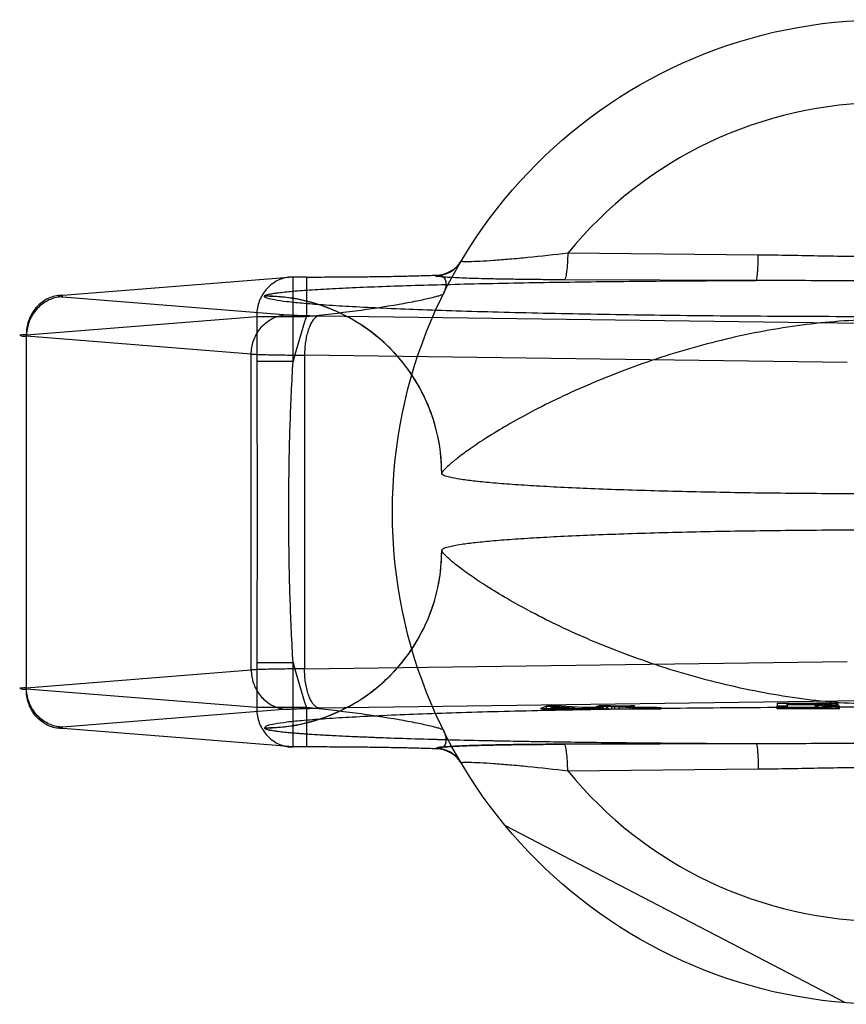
# Model space of a CAD drawing. Header units: millimetres. Extents: x 0 to 297, y 0 to 210.
# Tile 7 of 27: x 125.82 to 127.5, y 93 to 95. Entities that reach past the tile are written whole.
import ezdxf

# ---------------------------------------------------------------- set-up
doc = ezdxf.new("R2010")
doc.units = ezdxf.units.MM
doc.header["$LTSCALE"] = 16.335
doc.layers.add('001-M31079-X02', color=7, linetype='CONTINUOUS')

msp = doc.modelspace()

# ---------------------------------------------------------------- linework, layer by layer
at = {"layer": '001-M31079-X02', "color": 9, "linetype": 'Continuous'}
for p, q in [((127.3237, 94.5181), (126.9368, 94.5219)), ((126.379, 94.4735), (125.9113, 94.4362)), ((126.4062, 94.4735), (126.379, 94.4735)), ((126.379, 94.3018), (126.379, 94.4735)), ((126.4062, 94.4735), (126.4062, 94.3935)), ((126.6687, 94.4764), (126.6692, 94.4772)), ((127.3196, 94.4666), (126.9296, 94.4679)), ((125.9113, 94.4332), (126.3678, 94.3968)), ((126.3209, 94.4349), (126.3208, 94.4344)), ((125.8374, 94.3563), (126.3051, 94.3935)), ((126.3051, 94.3935), (126.4062, 94.3935)), ((126.3051, 94.3935), (126.3051, 94.3018)), ((126.4327, 94.3947), (127.5349, 94.3796)), ((125.8374, 93.6362), (125.8374, 94.3563)), ((126.2939, 94.3169), (125.8374, 94.3532)), ((126.2939, 93.6756), (126.2939, 94.3169)), ((126.379, 94.3018), (126.3051, 94.3018)), ((127.5042, 94.2997), (126.4021, 94.3147)), ((126.4021, 94.3147), (126.4021, 93.6777)), ((126.3051, 93.6906), (126.379, 93.6906)), ((126.3051, 93.6906), (126.3051, 93.5989)), ((126.379, 93.5189), (126.379, 93.6906)), ((126.4021, 93.6777), (127.5042, 93.6928)), ((125.8374, 93.6392), (126.2939, 93.6756)), ((126.3051, 93.5989), (125.8374, 93.6362)), ((126.4062, 93.5989), (126.3051, 93.5989)), ((126.4062, 93.5989), (126.4062, 93.5189)), ((126.9368, 93.4705), (127.3237, 93.4743))]:
    msp.add_line(p, q, dxfattribs=at)
at = {"layer": '001-M31079-X02', "color": 6, "linetype": 'Continuous'}
for p, q in [((126.6808, 94.0751), (126.6808, 94.0746)), ((126.6808, 93.9178), (126.6808, 93.9174)), ((126.8937, 93.5962), (126.8937, 93.602)), ((126.902, 93.5976), (126.9107, 93.6009)), ((126.9107, 93.6009), (126.9511, 93.5985)), ((126.9107, 93.6009), (126.9107, 93.5962)), ((126.911, 93.5962), (126.911, 93.6022)), ((126.9949, 93.5962), (126.9949, 93.6013)), ((127.0009, 93.5962), (127.0009, 93.6029)), ((127.0034, 93.5962), (127.0034, 93.6008)), ((127.0154, 93.5962), (127.0154, 93.603)), ((127.018, 93.5962), (127.018, 93.6018)), ((127.0265, 93.5962), (127.0265, 93.6013)), ((127.0324, 93.5962), (127.0324, 93.602)), ((127.0409, 93.5962), (127.0409, 93.6016)), ((127.0641, 93.5962), (127.0641, 93.6026)), ((127.0727, 93.5962), (127.0727, 93.6022)), ((127.3624, 93.5962), (127.3624, 93.6016)), ((127.4457, 93.6075), (127.3824, 93.6075)), ((127.3824, 93.6045), (127.3824, 93.6075)), ((127.3824, 93.6054), (127.4457, 93.6054)), ((127.3824, 93.6016), (127.3824, 93.5962)), ((127.439, 93.6045), (127.439, 93.5962)), ((127.4424, 93.5962), (127.4424, 93.6081)), ((127.4457, 93.6075), (127.4557, 93.6073)), ((127.4457, 93.5962), (127.4457, 93.6075)), ((127.4557, 93.6055), (127.4457, 93.6054)), ((127.4557, 93.5962), (127.4557, 93.6074)), ((127.4557, 93.6073), (127.4624, 93.6071)), ((127.4624, 93.6058), (127.4557, 93.6055)), ((127.459, 93.5962), (127.459, 93.6081)), ((127.4624, 93.5962), (127.4624, 93.6072)), ((127.4624, 93.6071), (127.4657, 93.6066)), ((127.4657, 93.6062), (127.4624, 93.6058)), ((127.4657, 93.5962), (127.4657, 93.6066)), ((127.4724, 93.5962), (127.4724, 93.6076)), ((127.4824, 93.5962), (127.4824, 93.6071)), ((127.4857, 93.5962), (127.4857, 93.6061)), ((127.489, 93.5962), (127.489, 93.6016)), ((126.8818, 93.5962), (126.8818, 93.5972)), ((126.9511, 93.5985), (126.902, 93.5976)), ((126.902, 93.5962), (126.902, 93.5976)), ((126.9511, 93.5962), (126.9511, 93.5985)), ((126.9639, 93.5963), (126.9639, 93.5978)), ((126.9684, 93.5962), (126.9684, 93.5989)), ((126.9812, 93.5963), (126.9812, 93.5981)), ((126.9973, 93.5962), (126.9973, 93.5994)), ((127.0101, 93.5962), (127.0101, 93.5987)), ((127.011, 93.5962), (127.1265, 93.5962)), ((127.069, 93.5962), (127.069, 93.5988)), ((127.0792, 93.5962), (127.0792, 93.5992)), ((127.0833, 93.5962), (127.0833, 93.5987)), ((127.0885, 93.5962), (127.0885, 93.599)), ((127.0962, 93.5962), (127.0962, 93.5984)), ((127.1014, 93.599), (127.1014, 93.5962)), ((127.107, 93.5962), (127.107, 93.5984)), ((127.1179, 93.5962), (127.1179, 93.5991)), ((127.1265, 93.5962), (127.1265, 93.5985)), ((127.489, 93.5962), (127.3624, 93.5962)), ((127.5008, 92.9994), (126.8101, 93.359))]:
    msp.add_line(p, q, dxfattribs=at)
at = {"layer": '001-M31079-X02', "color": 7, "linetype": 'Continuous'}
for p, q in [((127.5349, 93.6128), (126.4327, 93.5978)), ((126.8937, 93.6018), (126.8818, 93.5972)), ((126.911, 93.6022), (126.8937, 93.6018)), ((126.8937, 93.602), (126.911, 93.602)), ((126.9684, 93.5989), (126.911, 93.6022)), ((127.018, 93.6018), (126.9949, 93.6013)), ((127.0034, 93.6008), (126.9949, 93.6013)), ((127.0154, 93.603), (127.0009, 93.6027)), ((127.0009, 93.6029), (127.0154, 93.6029)), ((127.0009, 93.6027), (127.018, 93.6018)), ((127.0265, 93.6013), (127.0034, 93.6008)), ((127.0324, 93.602), (127.0154, 93.603)), ((127.0265, 93.6013), (127.069, 93.5988)), ((127.0641, 93.6026), (127.0324, 93.602)), ((127.0409, 93.6016), (127.0727, 93.6022)), ((127.0792, 93.5994), (127.0409, 93.6016)), ((127.0727, 93.6022), (127.0641, 93.6026)), ((127.3624, 93.6082), (127.4424, 93.6082)), ((127.3624, 93.6082), (127.3624, 93.6016)), ((127.3824, 93.6016), (127.3624, 93.6016)), ((127.439, 93.6045), (127.3824, 93.6045)), ((127.3824, 93.6045), (127.3824, 93.6016)), ((127.439, 93.6045), (127.4657, 93.6016)), ((127.459, 93.6081), (127.4424, 93.6082)), ((127.4424, 93.6081), (127.459, 93.6081)), ((127.4724, 93.6076), (127.459, 93.6081)), ((127.459, 93.6048), (127.4724, 93.6051)), ((127.4724, 93.605), (127.459, 93.605)), ((127.489, 93.6016), (127.459, 93.6048)), ((127.489, 93.6016), (127.4657, 93.6016)), ((127.4824, 93.6071), (127.4724, 93.6076)), ((127.4824, 93.6057), (127.4724, 93.6051)), ((127.4857, 93.6066), (127.4824, 93.6071)), ((127.4857, 93.6061), (127.4824, 93.6057)), ((127.4857, 93.6066), (127.4857, 93.6061)), ((126.3678, 93.5956), (125.9113, 93.5593)), ((126.8818, 93.5972), (126.8946, 93.5965)), ((126.8818, 93.5972), (126.8946, 93.5963)), ((126.8818, 93.5963), (126.8946, 93.5963)), ((127.011, 93.5962), (126.8818, 93.5962)), ((126.8946, 93.5963), (126.9639, 93.5978)), ((126.8946, 93.5965), (126.9639, 93.5978)), ((126.8946, 93.5963), (126.9639, 93.5963)), ((126.9639, 93.5978), (126.9917, 93.5962)), ((126.9973, 93.5994), (126.9684, 93.5989)), ((127.0101, 93.5987), (126.9812, 93.5981)), ((127.011, 93.5964), (126.9812, 93.5981)), ((127.011, 93.5963), (126.9812, 93.5981)), ((127.011, 93.5963), (126.9812, 93.5963)), ((127.0101, 93.5987), (126.9973, 93.5994)), ((127.069, 93.5988), (127.0833, 93.5985)), ((127.0833, 93.5987), (127.069, 93.5987)), ((127.0885, 93.5991), (127.0792, 93.5994)), ((127.0792, 93.5992), (127.0885, 93.5992)), ((127.0833, 93.5985), (127.0962, 93.5984)), ((127.1014, 93.599), (127.0885, 93.5991)), ((127.0885, 93.599), (127.1014, 93.599)), ((127.0962, 93.5984), (127.107, 93.5984)), ((127.1179, 93.5991), (127.1014, 93.599)), ((127.1014, 93.5991), (127.1179, 93.5991)), ((127.107, 93.5984), (127.1265, 93.5986)), ((127.1265, 93.5985), (127.107, 93.5985)), ((127.1265, 93.5986), (127.1179, 93.5991)), ((126.379, 93.519), (125.9113, 93.5562)), ((126.3208, 93.558), (126.3209, 93.5576)), ((126.3208, 93.558), (126.3209, 93.5576)), ((126.9296, 93.5246), (127.3196, 93.5259)), ((127.3196, 93.5259), (126.9296, 93.5246)), ((126.4062, 93.519), (126.379, 93.519)), ((126.6692, 93.5152), (126.6687, 93.5161)), ((126.6688, 93.5161), (126.6692, 93.5152))]:
    msp.add_line(p, q, dxfattribs=at)
at = {"layer": '001-M31079-X02', "color": 9, "linetype": 'Continuous'}
msp.add_circle((127.5808, 93.9962), 1, dxfattribs=at)
for centre, radius, start, end in [((127.5808, 93.9962), 0.8313, 39.2269, 140.7731), ((126.6688, 94.5363), 0.0599, 269.95, 329.359), ((126.6693, 94.5372), 0.0599, 269.9539, 329.3064), ((127.5808, 93.9962), 1.24, 161.3119, 165.7314), ((127.5808, 93.9962), 1.24, 194.2686, 198.6881), ((126.6688, 93.4561), 0.0599, 30.6418, 90.05), ((126.6693, 93.4553), 0.0599, 30.6953, 90.0461), ((127.5808, 93.9962), 0.8313, 219.2269, 320.7731)]:
    msp.add_arc(centre, radius, start, end, dxfattribs=at)
for points, knots in [([(126.9368, 94.5219), (126.9098, 94.5187), (126.8705, 94.5143), (126.8201, 94.5096), (126.7875, 94.507), (126.7602, 94.5053), (126.7415, 94.5044), (126.7301, 94.5044), (126.7253, 94.5045), (126.7224, 94.5048), (126.7213, 94.5049), (126.7202, 94.5055), (126.7203, 94.5058)], [0, 0, 0, 0, 0.374569, 0.545179, 0.697742, 0.825755, 0.922333, 0.956841, 0.981344, 0.989709, 0.995484, 1, 1, 1, 1]), ([(126.9368, 94.5219), (126.9367, 94.5153), (126.9363, 94.5026), (126.935, 94.4877), (126.9335, 94.4778), (126.9323, 94.4727), (126.9312, 94.4696), (126.9301, 94.468), (126.9296, 94.4679)], [0, 0, 0, 0, 0.362819, 0.688618, 0.814699, 0.908712, 0.968758, 1, 1, 1, 1]), ([(127.3196, 94.4666), (127.32, 94.4668), (127.3205, 94.4684), (127.3212, 94.4712), (127.3218, 94.4761), (127.3224, 94.4825), (127.3229, 94.4903), (127.3235, 94.5024), (127.3237, 94.5118), (127.3237, 94.5181)], [0, 0, 0, 0, 0.026059, 0.084248, 0.177702, 0.303884, 0.458, 0.631541, 1, 1, 1, 1]), ([(127.8378, 94.5181), (127.7949, 94.5178), (127.7092, 94.5158), (127.5808, 94.5142), (127.4523, 94.5158), (127.3667, 94.5178), (127.3237, 94.5181)], [0, 0, 0, 0, 0.250402, 0.5, 0.749597, 1, 1, 1, 1]), ([(126.379, 94.4735), (126.3748, 94.4736), (126.3661, 94.4729), (126.3535, 94.4694), (126.3416, 94.4635), (126.3309, 94.4554), (126.3217, 94.4455), (126.3143, 94.434), (126.3089, 94.4212), (126.3057, 94.4076), (126.3051, 94.3982), (126.3051, 94.3935)], [0, 0, 0, 0, 0.105867, 0.213506, 0.322247, 0.431686, 0.542546, 0.655169, 0.769173, 0.884293, 1, 1, 1, 1]), ([(126.3209, 94.4349), (126.3211, 94.4357), (126.3237, 94.437), (126.3284, 94.4384), (126.3362, 94.4399), (126.3464, 94.4414), (126.3593, 94.4429), (126.3815, 94.4451), (126.4149, 94.4476), (126.4615, 94.4503), (126.516, 94.4528), (126.5776, 94.4552), (126.6455, 94.4573), (126.7188, 94.4592), (126.8249, 94.4616), (126.9653, 94.4639), (127.14, 94.4657), (127.2592, 94.4664), (127.3196, 94.4666)], [0, 0, 0, 0, 0.002556, 0.007647, 0.015418, 0.02584, 0.038851, 0.054363, 0.092488, 0.1394, 0.194253, 0.256193, 0.324352, 0.397873, 0.475942, 0.642639, 0.818822, 1, 1, 1, 1]), ([(126.4062, 94.4735), (126.4201, 94.4735), (126.4479, 94.4736), (126.4893, 94.4738), (126.5297, 94.4742), (126.5685, 94.4747), (126.6048, 94.4754), (126.6382, 94.4762), (126.6593, 94.4769), (126.6692, 94.4772)], [0, 0, 0, 0, 0.158961, 0.317102, 0.471716, 0.620001, 0.759164, 0.88659, 1, 1, 1, 1]), ([(126.9296, 94.4679), (126.9154, 94.468), (126.8883, 94.4681), (126.8496, 94.4685), (126.8146, 94.469), (126.7835, 94.4696), (126.7562, 94.4702), (126.7328, 94.471), (126.7129, 94.4717), (126.6974, 94.4726), (126.6837, 94.4733), (126.6777, 94.4745), (126.6674, 94.4748), (126.6688, 94.4764)], [0, 0, 0, 0, 0.162457, 0.311088, 0.444967, 0.564046, 0.668486, 0.758484, 0.83412, 0.895499, 0.942766, 0.975919, 1, 1, 1, 1]), ([(126.6692, 94.4772), (126.6722, 94.4776), (126.6781, 94.4775), (126.686, 94.4728), (126.6899, 94.4635), (126.6894, 94.4518), (126.6865, 94.4437), (126.6844, 94.4396)], [0, 0, 0, 0, 0.174794, 0.331672, 0.506596, 0.728787, 1, 1, 1, 1]), ([(127.842, 94.4666), (127.7825, 94.4666), (127.6678, 94.4653), (127.4937, 94.4653), (127.379, 94.4666), (127.3196, 94.4666)], [0, 0, 0, 0, 0.341257, 0.658748, 1, 1, 1, 1]), ([(125.9113, 94.4362), (125.9069, 94.4363), (125.8982, 94.4356), (125.8856, 94.4321), (125.8738, 94.4262), (125.8631, 94.4181), (125.854, 94.4082), (125.8466, 94.3967), (125.8412, 94.3839), (125.838, 94.3703), (125.8373, 94.361), (125.8374, 94.3563)], [0, 0, 0, 0, 0.107077, 0.214442, 0.322623, 0.432034, 0.54293, 0.655378, 0.769254, 0.884268, 1, 1, 1, 1]), ([(125.9113, 94.4332), (125.907, 94.4331), (125.8984, 94.4322), (125.886, 94.4285), (125.8743, 94.4225), (125.8638, 94.4144), (125.8546, 94.4045), (125.8472, 94.3931), (125.8417, 94.3805), (125.8383, 94.3671), (125.8374, 94.3579), (125.8374, 94.3532)], [0, 0, 0, 0, 0.106478, 0.21374, 0.322185, 0.432069, 0.54347, 0.656286, 0.770253, 0.884982, 1, 1, 1, 1]), ([(125.9113, 94.4362), (125.9093, 94.4361), (125.9073, 94.4358), (125.9009, 94.4352), (125.9072, 94.4331), (125.9093, 94.4334), (125.9113, 94.4332)], [0, 0, 0, 0, 0.325495, 0.494819, 0.674668, 1, 1, 1, 1]), ([(128.8408, 94.4344), (128.8408, 94.4323), (128.8315, 94.4292), (128.8182, 94.4263), (128.7918, 94.4227), (128.7574, 94.4194), (128.7129, 94.416), (128.6595, 94.4128), (128.5973, 94.4098), (128.527, 94.4069), (128.449, 94.4042), (128.3641, 94.4018), (128.2729, 94.3996), (128.1761, 94.3977), (128.0745, 94.3961), (127.969, 94.3948), (127.8603, 94.3938), (127.7494, 94.3932), (127.6371, 94.3928), (127.5244, 94.3928), (127.4122, 94.3932), (127.3012, 94.3938), (127.1926, 94.3948), (127.087, 94.3961), (126.9854, 94.3977), (126.8887, 94.3996), (126.7974, 94.4018), (126.7125, 94.4042), (126.6346, 94.4069), (126.5643, 94.4098), (126.5021, 94.4128), (126.4487, 94.416), (126.4041, 94.4194), (126.3698, 94.4227), (126.3434, 94.4263), (126.3301, 94.4292), (126.3208, 94.4323), (126.3208, 94.4344)], [0, 0, 0, 0, 0.002493, 0.008682, 0.018754, 0.032668, 0.050325, 0.07159, 0.096294, 0.12424, 0.155205, 0.188938, 0.22517, 0.263609, 0.303947, 0.345858, 0.389007, 0.433046, 0.477624, 0.52238, 0.566958, 0.610997, 0.654146, 0.696057, 0.736395, 0.774834, 0.811065, 0.844799, 0.875763, 0.903709, 0.928414, 0.949678, 0.967336, 0.981249, 0.991321, 0.99751, 1, 1, 1, 1]), ([(126.6809, 94.0746), (126.6809, 94.089), (126.6792, 94.1178), (126.6714, 94.1602), (126.6588, 94.201), (126.6417, 94.2396), (126.6202, 94.276), (126.5943, 94.31), (126.5643, 94.3409), (126.5303, 94.3684), (126.4928, 94.3918), (126.4524, 94.4105), (126.4097, 94.4243), (126.3655, 94.4326), (126.3355, 94.4344), (126.3208, 94.4344)], [0, 0, 0, 0, 0.076158, 0.153158, 0.228333, 0.301941, 0.376949, 0.452289, 0.52843, 0.605124, 0.6839, 0.761957, 0.840937, 0.921804, 1, 1, 1, 1]), ([(126.6808, 94.0751), (126.6808, 94.0971), (126.6766, 94.1426), (126.6571, 94.2098), (126.6235, 94.2744), (126.5765, 94.3319), (126.5189, 94.3784), (126.4545, 94.4116), (126.3877, 94.4307), (126.3427, 94.4349), (126.3209, 94.4349)], [0, 0, 0, 0, 0.11714, 0.241135, 0.370091, 0.501566, 0.632817, 0.761124, 0.884117, 1, 1, 1, 1]), ([(126.4062, 94.3935), (126.4395, 94.3968), (126.5024, 94.404), (126.577, 94.4151), (126.6234, 94.4237), (126.6448, 94.4281), (126.6578, 94.431), (126.6683, 94.4337), (126.6764, 94.4359), (126.6812, 94.4377), (126.684, 94.4388), (126.6844, 94.4396)], [0, 0, 0, 0, 0.355482, 0.671549, 0.801125, 0.856117, 0.903432, 0.942201, 0.971603, 0.990934, 1, 1, 1, 1]), ([(126.2939, 94.3169), (126.2939, 94.3215), (126.2948, 94.3307), (126.2982, 94.3441), (126.3037, 94.3567), (126.3112, 94.3681), (126.3203, 94.378), (126.3308, 94.3861), (126.3425, 94.3921), (126.3549, 94.3958), (126.3635, 94.3968), (126.3678, 94.3968)], [0, 0, 0, 0, 0.115018, 0.229746, 0.343713, 0.456528, 0.567928, 0.677812, 0.786256, 0.893517, 1, 1, 1, 1]), ([(126.3678, 94.3968), (126.3706, 94.3966), (126.3771, 94.3962), (126.3881, 94.3957), (126.4014, 94.3953), (126.4165, 94.3949), (126.4272, 94.3948), (126.4327, 94.3947)], [0, 0, 0, 0, 0.130912, 0.301984, 0.508124, 0.743482, 1, 1, 1, 1]), ([(126.4327, 94.3947), (126.4309, 94.3945), (126.427, 94.3933), (126.4219, 94.3891), (126.4172, 94.3829), (126.413, 94.3748), (126.4093, 94.365), (126.4063, 94.3538), (126.404, 94.3414), (126.4026, 94.3283), (126.4022, 94.3193), (126.4021, 94.3147)], [0, 0, 0, 0, 0.060245, 0.130705, 0.215809, 0.316801, 0.432956, 0.562332, 0.702195, 0.849281, 1, 1, 1, 1]), ([(128.4807, 94.0751), (128.4802, 94.0773), (128.4749, 94.0828), (128.4646, 94.093), (128.4464, 94.1076), (128.421, 94.1263), (128.3874, 94.1486), (128.3458, 94.1739), (128.2963, 94.2012), (128.2395, 94.2296), (128.1764, 94.2579), (128.1081, 94.2853), (128.0358, 94.3106), (127.9608, 94.3331), (127.8843, 94.3523), (127.8073, 94.3676), (127.7308, 94.3787), (127.6553, 94.3855), (127.5808, 94.3879), (127.5062, 94.3855), (127.4308, 94.3787), (127.3542, 94.3676), (127.2773, 94.3523), (127.2008, 94.3331), (127.1258, 94.3106), (127.0535, 94.2853), (126.9851, 94.2579), (126.922, 94.2296), (126.8653, 94.2012), (126.8158, 94.1739), (126.7742, 94.1486), (126.7406, 94.1263), (126.7152, 94.1076), (126.697, 94.093), (126.6867, 94.0828), (126.6814, 94.0773), (126.6808, 94.0751)], [0, 0, 0, 0, 0.003555, 0.011107, 0.022959, 0.039262, 0.060042, 0.085221, 0.114497, 0.147384, 0.18326, 0.221413, 0.261105, 0.301644, 0.342428, 0.382958, 0.422872, 0.461919, 0.5, 0.538082, 0.577129, 0.617043, 0.657573, 0.698356, 0.738896, 0.778588, 0.81674, 0.852617, 0.885504, 0.914779, 0.939958, 0.960738, 0.977042, 0.988893, 0.996445, 1, 1, 1, 1]), ([(125.8374, 94.3563), (125.8346, 94.3561), (125.8314, 94.3558), (125.821, 94.3556), (125.8313, 94.3529), (125.8346, 94.3534), (125.8374, 94.3532)], [0, 0, 0, 0, 0.308454, 0.496297, 0.691701, 1, 1, 1, 1]), ([(126.2939, 94.3169), (126.2977, 94.3167), (126.3064, 94.3164), (126.3209, 94.3159), (126.338, 94.3156), (126.3576, 94.3152), (126.3792, 94.3149), (126.3943, 94.3148), (126.4021, 94.3147)], [0, 0, 0, 0, 0.106989, 0.241386, 0.400784, 0.582467, 0.783383, 1, 1, 1, 1]), ([(126.3051, 94.3018), (126.3051, 94.2508), (126.3057, 94.1489), (126.3063, 93.9962), (126.3057, 93.8435), (126.3051, 93.7416), (126.3051, 93.6906)], [0, 0, 0, 0, 0.250466, 0.5, 0.749534, 1, 1, 1, 1]), ([(126.379, 93.6906), (126.3765, 93.7323), (126.3727, 93.8143), (126.3701, 93.936), (126.3701, 94.0564), (126.3727, 94.1782), (126.3765, 94.2602), (126.379, 94.3018)], [0, 0, 0, 0, 0.204736, 0.40264, 0.597353, 0.795252, 1, 1, 1, 1]), ([(126.3208, 93.558), (126.3352, 93.558), (126.3641, 93.5598), (126.4066, 93.5675), (126.4473, 93.5801), (126.4859, 93.5972), (126.5223, 93.6186), (126.5563, 93.6445), (126.5873, 93.6745), (126.6148, 93.7085), (126.6381, 93.7459), (126.6569, 93.7862), (126.6707, 93.829), (126.679, 93.8731), (126.6809, 93.9031), (126.6809, 93.9178)], [0, 0, 0, 0, 0.0763, 0.153503, 0.228562, 0.30215, 0.37728, 0.452453, 0.528555, 0.605385, 0.683975, 0.761952, 0.841026, 0.921748, 1, 1, 1, 1]), ([(126.3209, 93.5576), (126.3427, 93.5576), (126.3877, 93.5617), (126.4545, 93.5808), (126.5189, 93.614), (126.5765, 93.6606), (126.6235, 93.718), (126.6571, 93.7826), (126.6766, 93.8499), (126.6808, 93.8954), (126.6808, 93.9174)], [0, 0, 0, 0, 0.115883, 0.238876, 0.367183, 0.498434, 0.629909, 0.758865, 0.88286, 1, 1, 1, 1]), ([(128.4807, 93.9174), (128.4802, 93.9151), (128.4749, 93.9097), (128.4646, 93.8994), (128.4464, 93.8848), (128.4209, 93.8661), (128.3874, 93.8438), (128.3458, 93.8186), (128.2963, 93.7913), (128.2395, 93.7629), (128.1764, 93.7345), (128.1081, 93.7072), (128.0358, 93.6819), (127.9608, 93.6593), (127.8843, 93.6402), (127.8073, 93.6249), (127.7308, 93.6137), (127.6553, 93.6069), (127.5808, 93.6046), (127.5062, 93.6069), (127.4308, 93.6137), (127.3542, 93.6249), (127.2773, 93.6402), (127.2008, 93.6593), (127.1258, 93.6819), (127.0535, 93.7072), (126.9851, 93.7345), (126.922, 93.7629), (126.8653, 93.7913), (126.8158, 93.8186), (126.7742, 93.8438), (126.7406, 93.8661), (126.7152, 93.8848), (126.697, 93.8994), (126.6867, 93.9097), (126.6814, 93.9151), (126.6808, 93.9174)], [0, 0, 0, 0, 0.003556, 0.01111, 0.022961, 0.039265, 0.060043, 0.08522, 0.114493, 0.147377, 0.183251, 0.221401, 0.261091, 0.301628, 0.342411, 0.38294, 0.422856, 0.461909, 0.5, 0.538091, 0.577144, 0.61706, 0.657589, 0.698372, 0.738909, 0.7786, 0.816749, 0.852623, 0.885507, 0.91478, 0.939957, 0.960735, 0.977039, 0.98889, 0.996444, 1, 1, 1, 1]), ([(126.4021, 93.6777), (126.3943, 93.6777), (126.3792, 93.6775), (126.3576, 93.6772), (126.338, 93.6769), (126.3209, 93.6765), (126.3064, 93.6761), (126.2977, 93.6758), (126.2939, 93.6756)], [0, 0, 0, 0, 0.216715, 0.417781, 0.599446, 0.758746, 0.893072, 1, 1, 1, 1]), ([(126.2939, 93.6756), (126.2939, 93.671), (126.2948, 93.6619), (126.2981, 93.6487), (126.3034, 93.6364), (126.3106, 93.6251), (126.3195, 93.6152), (126.33, 93.6069), (126.3418, 93.6006), (126.3546, 93.5967), (126.3634, 93.5957), (126.3678, 93.5956)], [0, 0, 0, 0, 0.114278, 0.227862, 0.337251, 0.447769, 0.558103, 0.669208, 0.779366, 0.890941, 1, 1, 1, 1]), ([(126.4327, 93.5978), (126.4309, 93.5979), (126.4271, 93.5992), (126.4221, 93.6032), (126.4175, 93.6092), (126.4133, 93.617), (126.4096, 93.6266), (126.4065, 93.6378), (126.4041, 93.6504), (126.4026, 93.6638), (126.4022, 93.6731), (126.4021, 93.6777)], [0, 0, 0, 0, 0.059878, 0.129511, 0.210703, 0.308575, 0.422337, 0.551975, 0.693177, 0.845746, 1, 1, 1, 1]), ([(125.8374, 93.6392), (125.8346, 93.6391), (125.8314, 93.6387), (125.821, 93.6385), (125.8313, 93.6359), (125.8346, 93.6363), (125.8374, 93.6362)], [0, 0, 0, 0, 0.308412, 0.496297, 0.691671, 1, 1, 1, 1]), ([(125.9113, 93.5562), (125.9069, 93.5562), (125.8982, 93.5569), (125.8856, 93.5604), (125.8738, 93.5663), (125.8631, 93.5743), (125.854, 93.5842), (125.8466, 93.5958), (125.8412, 93.6085), (125.838, 93.6221), (125.8373, 93.6315), (125.8374, 93.6362)], [0, 0, 0, 0, 0.10707, 0.214436, 0.322616, 0.432028, 0.542925, 0.655374, 0.769251, 0.884266, 1, 1, 1, 1]), ([(125.9113, 93.5593), (125.907, 93.5593), (125.8985, 93.5602), (125.8863, 93.5639), (125.8749, 93.5697), (125.8645, 93.5774), (125.8553, 93.5871), (125.8477, 93.5984), (125.8419, 93.6112), (125.8383, 93.625), (125.8374, 93.6345), (125.8374, 93.6392)], [0, 0, 0, 0, 0.105866, 0.212034, 0.316033, 0.423474, 0.53354, 0.647368, 0.762916, 0.882188, 1, 1, 1, 1]), ([(126.3051, 93.5989), (126.3051, 93.5942), (126.3057, 93.5849), (126.3089, 93.5713), (126.3143, 93.5585), (126.3217, 93.547), (126.3309, 93.537), (126.3416, 93.529), (126.3534, 93.5231), (126.366, 93.5196), (126.3747, 93.5189), (126.379, 93.519)], [0, 0, 0, 0, 0.115548, 0.230792, 0.344911, 0.457252, 0.568031, 0.677491, 0.785649, 0.893024, 1, 1, 1, 1]), ([(126.6844, 93.5529), (126.684, 93.5536), (126.6812, 93.5547), (126.6764, 93.5566), (126.6683, 93.5588), (126.6578, 93.5614), (126.6448, 93.5643), (126.6234, 93.5688), (126.577, 93.5773), (126.5024, 93.5885), (126.4395, 93.5956), (126.4062, 93.5989)], [0, 0, 0, 0, 0.009066, 0.028397, 0.057799, 0.096568, 0.143882, 0.198874, 0.328449, 0.644516, 1, 1, 1, 1]), ([(126.6844, 93.5529), (126.6865, 93.5487), (126.6894, 93.5406), (126.6899, 93.5289), (126.686, 93.5197), (126.6781, 93.5149), (126.6722, 93.5149), (126.6692, 93.5152)], [0, 0, 0, 0, 0.271259, 0.49346, 0.668375, 0.825235, 1, 1, 1, 1]), ([(126.9368, 93.4705), (126.9367, 93.4772), (126.9363, 93.4898), (126.935, 93.5048), (126.9335, 93.5147), (126.9323, 93.5198), (126.9312, 93.5229), (126.9301, 93.5244), (126.9296, 93.5246)], [0, 0, 0, 0, 0.362821, 0.688622, 0.814703, 0.908714, 0.96876, 1, 1, 1, 1]), ([(127.3196, 93.5259), (127.3791, 93.5259), (127.4937, 93.5271), (127.6678, 93.5271), (127.7825, 93.5259), (127.842, 93.5259)], [0, 0, 0, 0, 0.341795, 0.658236, 1, 1, 1, 1]), ([(127.3196, 93.5259), (127.32, 93.5257), (127.3205, 93.5241), (127.3212, 93.5213), (127.3218, 93.5164), (127.3224, 93.5101), (127.3229, 93.5022), (127.3235, 93.4902), (127.3237, 93.4807), (127.3237, 93.4743)], [0, 0, 0, 0, 0.025787, 0.083393, 0.176135, 0.301738, 0.45565, 0.62948, 1, 1, 1, 1]), ([(126.7203, 93.4867), (126.7202, 93.487), (126.7213, 93.4875), (126.7224, 93.4876), (126.7253, 93.488), (126.7301, 93.4881), (126.7415, 93.488), (126.7602, 93.4872), (126.7875, 93.4855), (126.8201, 93.4829), (126.8705, 93.4782), (126.9098, 93.4738), (126.9368, 93.4705)], [0, 0, 0, 0, 0.004516, 0.010291, 0.018656, 0.043159, 0.077667, 0.174246, 0.302258, 0.454822, 0.625433, 1, 1, 1, 1]), ([(127.3237, 93.4743), (127.3667, 93.4747), (127.4523, 93.4766), (127.5808, 93.4783), (127.7092, 93.4766), (127.7949, 93.4747), (127.8378, 93.4743)], [0, 0, 0, 0, 0.250402, 0.5, 0.749597, 1, 1, 1, 1])]:
    msp.add_open_spline(points, degree=3, knots=knots, dxfattribs=at)
at = {"layer": '001-M31079-X02', "color": 6, "linetype": 'Continuous'}
for points, knots in [([(128.4808, 94.0746), (128.4808, 94.0727), (128.4739, 94.069), (128.4624, 94.0661), (128.4416, 94.0622), (128.4138, 94.0587), (128.3782, 94.0552), (128.3355, 94.0518), (128.2859, 94.0487), (128.23, 94.0457), (128.1682, 94.043), (128.101, 94.0406), (128.0292, 94.0385), (127.9533, 94.0367), (127.8741, 94.0352), (127.7922, 94.0341), (127.7084, 94.0334), (127.6234, 94.033), (127.5381, 94.033), (127.4532, 94.0334), (127.3694, 94.0341), (127.2875, 94.0352), (127.2082, 94.0367), (127.1323, 94.0385), (127.0605, 94.0406), (126.9934, 94.043), (126.9316, 94.0457), (126.8756, 94.0487), (126.826, 94.0518), (126.7833, 94.0552), (126.7477, 94.0587), (126.72, 94.0622), (126.6991, 94.0661), (126.6876, 94.069), (126.6808, 94.0727), (126.6808, 94.0746)], [0, 0, 0, 0, 0.003145, 0.010238, 0.021627, 0.037284, 0.057093, 0.080886, 0.108455, 0.139552, 0.173898, 0.211182, 0.25107, 0.2932, 0.337192, 0.382651, 0.429166, 0.476318, 0.523684, 0.570837, 0.617352, 0.662811, 0.706803, 0.748933, 0.78882, 0.826104, 0.86045, 0.891547, 0.919115, 0.942908, 0.962717, 0.978373, 0.989762, 0.996855, 1, 1, 1, 1]), ([(128.4808, 93.9178), (128.4808, 93.9197), (128.4739, 93.9235), (128.4624, 93.9263), (128.4416, 93.9302), (128.4138, 93.9337), (128.3782, 93.9373), (128.3355, 93.9406), (128.2859, 93.9438), (128.23, 93.9467), (128.1682, 93.9494), (128.101, 93.9518), (128.0292, 93.954), (127.9533, 93.9558), (127.8741, 93.9572), (127.7922, 93.9583), (127.7084, 93.9591), (127.6234, 93.9594), (127.5381, 93.9594), (127.4532, 93.9591), (127.3694, 93.9583), (127.2875, 93.9572), (127.2082, 93.9558), (127.1324, 93.954), (127.0605, 93.9518), (126.9934, 93.9494), (126.9316, 93.9467), (126.8756, 93.9438), (126.826, 93.9406), (126.7833, 93.9373), (126.7477, 93.9337), (126.72, 93.9302), (126.6991, 93.9263), (126.6876, 93.9235), (126.6808, 93.9197), (126.6808, 93.9178)], [0, 0, 0, 0, 0.003145, 0.010239, 0.021627, 0.037284, 0.057093, 0.080887, 0.108456, 0.139553, 0.173899, 0.211184, 0.251071, 0.2932, 0.337193, 0.382651, 0.429165, 0.476318, 0.523683, 0.570836, 0.61735, 0.662808, 0.706801, 0.74893, 0.788817, 0.826102, 0.860448, 0.891545, 0.919113, 0.942907, 0.962716, 0.978373, 0.989762, 0.996855, 1, 1, 1, 1])]:
    msp.add_open_spline(points, degree=3, knots=knots, dxfattribs=at)
at = {"layer": '001-M31079-X02', "color": 7, "linetype": 'Continuous'}
for points, knots in [([(128.8408, 93.558), (128.8393, 93.5596), (128.8333, 93.5638), (128.817, 93.5658), (128.7923, 93.5699), (128.7572, 93.573), (128.7129, 93.5764), (128.6595, 93.5796), (128.5973, 93.5827), (128.527, 93.5856), (128.4491, 93.5882), (128.3642, 93.5907), (128.2729, 93.5929), (128.1762, 93.5947), (128.0746, 93.5964), (127.9691, 93.5977), (127.8604, 93.5986), (127.7495, 93.5993), (127.6372, 93.5996), (127.5245, 93.5996), (127.4122, 93.5993), (127.3013, 93.5986), (127.1926, 93.5977), (127.0871, 93.5964), (126.9855, 93.5948), (126.8887, 93.5929), (126.7975, 93.5907), (126.7126, 93.5882), (126.6346, 93.5856), (126.5643, 93.5827), (126.5021, 93.5796), (126.4486, 93.5764), (126.4044, 93.573), (126.3693, 93.5699), (126.3445, 93.5658), (126.3283, 93.5638), (126.3223, 93.5596), (126.3208, 93.558)], [0, 0, 0, 0, 0.002494, 0.008682, 0.018753, 0.032665, 0.05032, 0.071583, 0.096285, 0.124228, 0.155189, 0.18892, 0.225149, 0.263585, 0.30392, 0.34583, 0.388977, 0.433016, 0.477593, 0.52235, 0.566928, 0.610968, 0.654118, 0.696031, 0.73637, 0.774811, 0.811045, 0.844781, 0.875747, 0.903695, 0.928401, 0.949668, 0.967327, 0.981242, 0.991315, 0.997506, 1, 1, 1, 1]), ([(128.8408, 93.558), (128.8393, 93.5596), (128.8333, 93.5638), (128.817, 93.5658), (128.7923, 93.5699), (128.7572, 93.573), (128.7129, 93.5764), (128.6594, 93.5796), (128.5973, 93.5827), (128.527, 93.5856), (128.449, 93.5882), (128.3641, 93.5907), (128.2729, 93.5929), (128.1761, 93.5947), (128.0745, 93.5964), (127.969, 93.5977), (127.8603, 93.5986), (127.7494, 93.5993), (127.6371, 93.5996), (127.5244, 93.5996), (127.4122, 93.5993), (127.3012, 93.5986), (127.1926, 93.5977), (127.087, 93.5964), (126.9854, 93.5947), (126.8887, 93.5929), (126.7974, 93.5907), (126.7125, 93.5882), (126.6346, 93.5856), (126.5642, 93.5827), (126.5021, 93.5796), (126.4486, 93.5764), (126.4043, 93.573), (126.3693, 93.5699), (126.3445, 93.5658), (126.3283, 93.5638), (126.3223, 93.5596), (126.3208, 93.558)], [0, 0, 0, 0, 0.002493, 0.008682, 0.018754, 0.032668, 0.050325, 0.07159, 0.096294, 0.124241, 0.155205, 0.188938, 0.22517, 0.263609, 0.303947, 0.345858, 0.389007, 0.433047, 0.477624, 0.522381, 0.566958, 0.610998, 0.654146, 0.696058, 0.736395, 0.774834, 0.811066, 0.844799, 0.875764, 0.90371, 0.928414, 0.949679, 0.967336, 0.98125, 0.991322, 0.99751, 1, 1, 1, 1]), ([(126.3678, 93.5956), (126.3706, 93.5958), (126.3771, 93.5962), (126.3881, 93.5967), (126.4014, 93.5972), (126.4165, 93.5975), (126.4272, 93.5977), (126.4327, 93.5978)], [0, 0, 0, 0, 0.130912, 0.301984, 0.508124, 0.743482, 1, 1, 1, 1]), ([(125.9113, 93.5562), (125.9093, 93.5564), (125.9073, 93.5566), (125.9009, 93.5573), (125.9071, 93.5594), (125.9093, 93.5591), (125.9113, 93.5593)], [0, 0, 0, 0, 0.326699, 0.494833, 0.673308, 1, 1, 1, 1]), ([(125.9113, 93.5562), (125.9093, 93.5564), (125.9073, 93.5566), (125.9009, 93.5573), (125.9072, 93.5593), (125.9093, 93.5591), (125.9113, 93.5593)], [0, 0, 0, 0, 0.325495, 0.494819, 0.674668, 1, 1, 1, 1]), ([(126.3209, 93.5576), (126.3211, 93.5568), (126.3237, 93.5555), (126.3284, 93.5541), (126.3362, 93.5526), (126.3464, 93.551), (126.3593, 93.5495), (126.3815, 93.5474), (126.4149, 93.5449), (126.4615, 93.5422), (126.516, 93.5397), (126.5776, 93.5373), (126.6455, 93.5351), (126.7188, 93.5332), (126.8249, 93.5309), (126.9653, 93.5286), (127.14, 93.5268), (127.2592, 93.5261), (127.3196, 93.5259)], [0, 0, 0, 0, 0.002556, 0.007647, 0.015418, 0.02584, 0.038851, 0.054363, 0.092488, 0.1394, 0.194253, 0.256193, 0.324352, 0.397873, 0.475942, 0.642639, 0.818822, 1, 1, 1, 1]), ([(126.3209, 93.5576), (126.3223, 93.5565), (126.3276, 93.5536), (126.3405, 93.5521), (126.3606, 93.5492), (126.3889, 93.5468), (126.425, 93.5443), (126.4688, 93.5418), (126.5203, 93.5395), (126.5793, 93.5372), (126.6456, 93.5351), (126.719, 93.5332), (126.7994, 93.5314), (126.8867, 93.5299), (126.9814, 93.5285), (127.0845, 93.5274), (127.1981, 93.5264), (127.2776, 93.526), (127.3196, 93.5259)], [0, 0, 0, 0, 0.005328, 0.017949, 0.038332, 0.066636, 0.102847, 0.146771, 0.198376, 0.257466, 0.32386, 0.397275, 0.477605, 0.564844, 0.659292, 0.761688, 0.873919, 1, 1, 1, 1]), ([(126.6687, 93.5161), (126.6707, 93.517), (126.6756, 93.5183), (126.6849, 93.5189), (126.6972, 93.5199), (126.7132, 93.5207), (126.733, 93.5215), (126.7564, 93.5222), (126.7836, 93.5229), (126.8146, 93.5235), (126.8495, 93.524), (126.8882, 93.5243), (126.9153, 93.5245), (126.9296, 93.5246)], [0, 0, 0, 0, 0.025023, 0.058324, 0.10566, 0.1671, 0.242703, 0.332533, 0.436706, 0.555346, 0.688558, 0.836647, 1, 1, 1, 1]), ([(126.9296, 93.5246), (126.9154, 93.5245), (126.8883, 93.5243), (126.8496, 93.524), (126.8146, 93.5235), (126.7835, 93.5229), (126.7562, 93.5222), (126.7327, 93.5215), (126.713, 93.5207), (126.697, 93.5199), (126.6847, 93.5189), (126.6756, 93.5184), (126.6708, 93.517), (126.6688, 93.5161)], [0, 0, 0, 0, 0.162457, 0.311089, 0.444967, 0.564046, 0.668486, 0.758484, 0.83412, 0.895499, 0.942765, 0.975918, 1, 1, 1, 1]), ([(126.6692, 93.5152), (126.6593, 93.5156), (126.6382, 93.5162), (126.6048, 93.517), (126.5685, 93.5177), (126.5297, 93.5183), (126.4893, 93.5187), (126.4479, 93.5189), (126.4201, 93.519), (126.4062, 93.519)], [0, 0, 0, 0, 0.113433, 0.240867, 0.380025, 0.528307, 0.682916, 0.84105, 1, 1, 1, 1])]:
    msp.add_open_spline(points, degree=3, knots=knots, dxfattribs=at)

doc.saveas('drawing.dxf')
